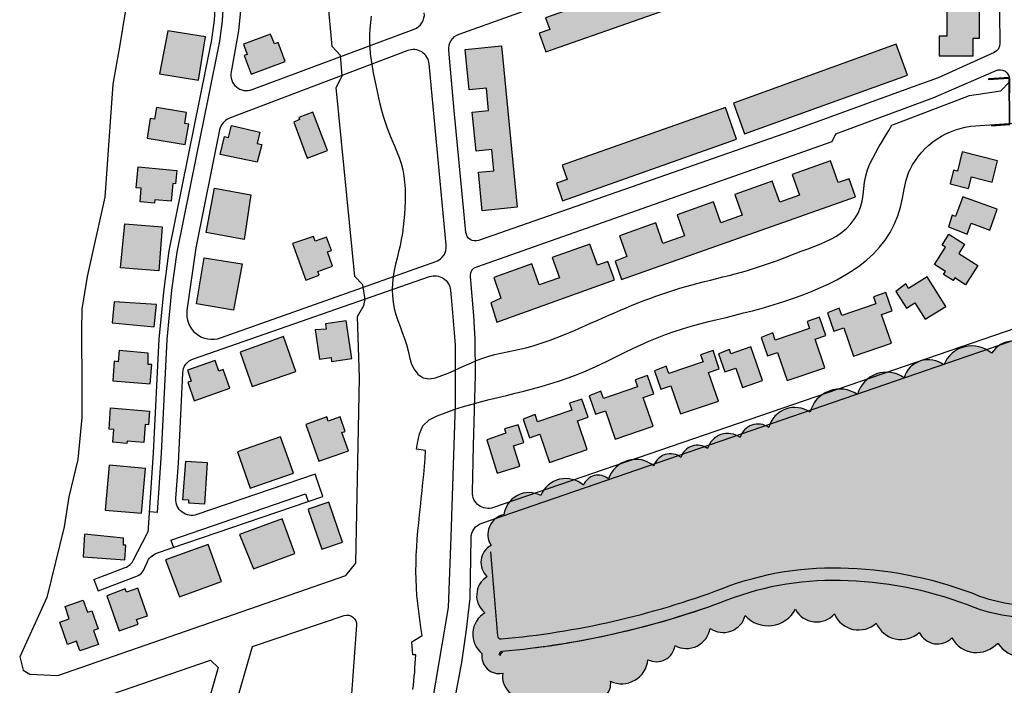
# Model space of a CAD drawing. Header units: metres. Extents: x 89795 to 94000, y 463250 to 466585.
# Tile 146 of 185: x 90803 to 91113, y 465399 to 465609. Entities that reach past the tile are written whole.
import ezdxf

# ---------------------------------------------------------------- set-up
doc = ezdxf.new("R2010")
doc.units = ezdxf.units.M
doc.layers.add('92.1_Bestaande bebouwing - Existing building H', color=7, linetype='Continuous', true_color=0xb5b6af)
doc.layers.add('96.0_forest', color=71, linetype='Continuous')
doc.layers.add('XXX_Background', color=3, linetype='Continuous')
doc.layers.add('96.0_forest H', color=71, linetype='Continuous', transparency=0.5)

msp = doc.modelspace()

# ---------------------------------------------------------------- hatches: boundary and pattern name
at = {"layer": '92.1_Bestaande bebouwing - Existing building H'}
for points in [[(91092.29, 465645.84), (91092.54, 465639.58), (91094.63, 465639.58), (91094.63, 465603.85), (91092.17, 465603.85), (91092.17, 465597.71), (91102.98, 465597.71), (91102.98, 465603.24), (91104.94, 465603.24), (91104.94, 465639.95), (91102, 465639.95), (91102, 465646.33)], [(90968.35, 465598.94), (91023.5, 465618.34), (91020.15, 465627.87), (90968.23, 465609.61), (90969.52, 465605.96), (90966.23, 465604.8)], [(90846.61, 465591.98), (90858.87, 465590), (90861.08, 465603.67), (90849.23, 465605.59)], [(90873.28, 465597.76), (90875.48, 465591.89), (90886.22, 465595.92), (90883.98, 465601.89), (90882.77, 465601.43), (90881.6, 465604.53), (90873.05, 465601.32), (90874.25, 465598.12)], [(90959.23, 465549.92), (90948.29, 465548.82), (90947.06, 465560.98), (90951.92, 465561.47), (90951.24, 465568.14), (90946.34, 465567.65), (90945.1, 465579.87), (90950.28, 465580.39), (90949.56, 465587.52), (90944.13, 465586.97), (90942.85, 465599.63), (90954.31, 465600.79)], [(91027.4, 465582.7), (91030.84, 465573.13), (91082.2, 465591.57), (91078.7, 465601.33)], [(90842.68, 465571.71), (90854.71, 465569.68), (90855.8, 465576.1), (90854.53, 465576.32), (90855.12, 465579.8), (90845.65, 465581.4), (90845.02, 465577.7), (90843.61, 465577.94)], [(90973.6, 465552.01), (91028.39, 465571.41), (91024.86, 465581.36), (90973.44, 465563.16), (90975.01, 465558.71), (90971.63, 465557.52)], [(90888.9, 465576.77), (90893.15, 465565.43), (90899.5, 465567.81), (90894.95, 465579.96), (90890.47, 465578.28), (90890.72, 465577.61)], [(90877.38, 465564.1), (90865.72, 465566.52), (90867.06, 465572.25), (90868.37, 465571.95), (90869.24, 465575.67), (90878.21, 465573.57), (90877.38, 465570), (90878.8, 465569.67)], [(91095.67, 465557.34), (91101.44, 465555.89), (91102.36, 465559.54), (91108.92, 465557.89), (91110.61, 465564.59), (91099.51, 465567.39), (91097.97, 465561.3), (91096.74, 465561.61)], [(90839.92, 465562.69), (90852.04, 465561.56), (90851.64, 465557.31), (90850.8, 465557.39), (90850.28, 465551.85), (90845.12, 465552.33), (90845.01, 465551.24), (90840.46, 465551.67), (90840.86, 465555.95), (90839.29, 465556.09)], [(90990.16, 465532.97), (90992.13, 465527.21), (91065.89, 465553.22), (91063.87, 465558.94), (91060.4, 465557.72), (91057.99, 465564.55), (91045.86, 465560.27), (91048.18, 465553.7), (91041.99, 465551.51), (91039.65, 465558.15), (91027.83, 465553.98), (91030.14, 465547.44), (91023.4, 465545.06), (91021.09, 465551.61), (91009.65, 465547.58), (91011.98, 465540.97), (91005.19, 465538.57), (91002.93, 465545), (90991.48, 465540.96), (90993.78, 465534.41)], [(90873.22, 465539.8), (90861.33, 465541.99), (90863.9, 465555.94), (90875.36, 465553.82)], [(91095.11, 465543.74), (91101.01, 465541.48), (91102.32, 465544.92), (91108.13, 465542.69), (91110.54, 465549.31), (91099.72, 465553.23), (91097.37, 465547.04), (91096.28, 465547.46)], [(90835.71, 465544.69), (90847.46, 465543.74), (90846.35, 465529.89), (90834.32, 465530.86)], [(90888.48, 465538.56), (90892.7, 465526.98), (90896.87, 465528.5), (90896.44, 465529.69), (90901.14, 465531.4), (90899.5, 465535.89), (90900.73, 465536.34), (90899.21, 465540.52), (90895.68, 465539.23), (90895.14, 465540.69)], [(91095.25, 465541.43), (91100.2, 465538.32), (91098.37, 465535.41), (91104.39, 465531.63), (91100.56, 465525.54), (91097.15, 465527.68), (91096.62, 465526.84), (91093.59, 465528.74), (91094.18, 465529.68), (91090.7, 465531.87), (91094.18, 465537.41), (91093.18, 465538.04)], [(90950.94, 465519.86), (90952.85, 465513.76), (90989.92, 465527.06), (90987.83, 465532.86), (90984.53, 465531.68), (90982.14, 465538.34), (90970.28, 465534.08), (90972.56, 465527.74), (90966.23, 465525.47), (90963.86, 465532.07), (90951.87, 465527.77), (90954.17, 465521.34)], [(90869.87, 465517.52), (90858.21, 465519.48), (90860.64, 465533.97), (90872.65, 465532.07)], [(91078.57, 465523.43), (91081.89, 465518.14), (91084.55, 465519.81), (91087.8, 465514.64), (91094.27, 465518.71), (91088.41, 465528.03), (91082.6, 465524.38), (91081.67, 465525.86)], [(91057, 465516.71), (91058.99, 465510.87), (91062.2, 465511.97), (91065.25, 465503.06), (91077.16, 465507.13), (91074.07, 465516.17), (91077.41, 465517.31), (91075.45, 465523.05), (91071.56, 465521.71), (91072.31, 465519.52), (91061.51, 465515.82), (91060.72, 465518.12)], [(90832.31, 465520.16), (90831.68, 465513.47), (90844.94, 465512.22), (90845.6, 465519.26)], [(90895.61, 465511.32), (90896.95, 465502.06), (90900.63, 465502.59), (90900.8, 465501.38), (90907.16, 465502.31), (90905.44, 465514.15), (90898.84, 465513.19), (90899.08, 465511.49)], [(91036.09, 465508.95), (91038.09, 465503.12), (91041.29, 465504.22), (91044.34, 465495.31), (91056.25, 465499.38), (91053.16, 465508.41), (91056.5, 465509.56), (91054.54, 465515.29), (91050.65, 465513.96), (91051.4, 465511.77), (91040.6, 465508.07), (91039.81, 465510.37)], [(90872.04, 465504.25), (90875.79, 465493.43), (90889.5, 465498.18), (90885.65, 465509.26)], [(90832.31, 465501.39), (90831.86, 465495.2), (90843.69, 465494.34), (90844.13, 465500.34), (90843.03, 465500.34), (90843.03, 465504.01), (90833.89, 465504.83), (90833.57, 465501.2)], [(91002.52, 465498.44), (91004.52, 465492.6), (91007.72, 465493.7), (91010.77, 465484.79), (91022.68, 465488.86), (91019.59, 465497.9), (91022.93, 465499.04), (91020.97, 465504.78), (91017.08, 465503.45), (91017.83, 465501.25), (91007.03, 465497.55), (91006.24, 465499.85)], [(91022.69, 465503.8), (91024.69, 465498.04), (91028.13, 465499.24), (91030.23, 465493.17), (91036.52, 465495.35), (91032.86, 465505.93), (91026.6, 465503.76), (91026.12, 465505.16)], [(90855.48, 465494.77), (90857.54, 465488.97), (90868.73, 465492.94), (90866.66, 465498.78), (90865.32, 465498.31), (90864.13, 465501.68), (90855.37, 465498.58), (90856.58, 465495.16)], [(90981.91, 465490.54), (90983.91, 465484.7), (90987.11, 465485.8), (90990.16, 465476.89), (91002.07, 465480.96), (90998.98, 465490), (91002.32, 465491.14), (91000.36, 465496.88), (90996.47, 465495.54), (90997.22, 465493.35), (90986.42, 465489.65), (90985.63, 465491.95)], [(90961.2, 465483.17), (90963.19, 465477.33), (90966.4, 465478.43), (90969.44, 465469.52), (90981.36, 465473.59), (90978.27, 465482.63), (90981.61, 465483.77), (90979.65, 465489.51), (90975.75, 465488.18), (90976.5, 465485.98), (90965.7, 465482.28), (90964.92, 465484.58)], [(90831.18, 465486.75), (90843.48, 465485.73), (90843.12, 465481.34), (90842.07, 465481.43), (90841.61, 465475.83), (90836.36, 465476.27), (90836.3, 465475.5), (90831.89, 465475.87), (90832.22, 465479.86), (90830.71, 465479.99)], [(90892.74, 465481.53), (90896.84, 465469.94), (90906.09, 465473.22), (90904.07, 465478.94), (90905.12, 465479.31), (90903.5, 465483.9), (90899.77, 465482.57), (90899.31, 465483.86)], [(90949.75, 465476.67), (90953, 465466.11), (90960.12, 465468.3), (90958.13, 465474.78), (90961.35, 465475.77), (90959.61, 465481.42), (90955.33, 465480.1), (90955.73, 465478.79)], [(90871.17, 465472.84), (90875.2, 465461.39), (90888.77, 465466.17), (90884.74, 465477.61)], [(90854.84, 465469.94), (90861.63, 465469.52), (90860.81, 465456.37), (90855.81, 465456.68), (90855.87, 465457.65), (90853.92, 465457.77)], [(90829.5, 465454.46), (90840.95, 465453.5), (90842.23, 465467.61), (90830.77, 465468.65)], [(90893.55, 465454.27), (90897.7, 465442.17), (90904.27, 465444.42), (90899.95, 465457.01), (90893.38, 465454.76)], [(90876.16, 465435.97), (90889.25, 465440.83), (90885.19, 465451.78), (90871.82, 465446.82)], [(90822.94, 465446.95), (90822.5, 465439.77), (90835.7, 465438.81), (90836.03, 465443.43), (90835.27, 465443.43), (90835.27, 465445.63)], [(90852.85, 465427.18), (90866.09, 465431.96), (90861.88, 465443.62), (90848.49, 465438.78)], [(90829.97, 465427.53), (90833.84, 465416.48), (90839.83, 465418.58), (90839.32, 465420.02), (90842.79, 465421.23), (90839.77, 465429.86), (90836.18, 465428.6), (90835.8, 465429.69)], [(90816.84, 465424.17), (90822.58, 465426.12), (90823.87, 465422.33), (90825.26, 465422.8), (90827.22, 465417.04), (90825.85, 465416.58), (90827.36, 465412.17), (90821.47, 465410.16), (90820.45, 465413.15), (90817.56, 465412.16), (90815.16, 465419.22), (90818.17, 465420.25)]]:
    msp.add_hatch(color=256, dxfattribs=at).paths.add_polyline_path(points)
at = {"layer": '96.0_forest H'}
h = msp.add_hatch(color=256, dxfattribs=at)
edge = h.paths.add_edge_path()
edge.add_arc((91115.74, 465499.55), 8.24, 38.1101, 148.1101)
edge.add_arc((91102.5, 465496.82), 9.45, 48.6265, 158.6265)
edge.add_arc((91088.84, 465493.85), 8.05, 52.8447, 162.8447)
edge.add_arc((91075.66, 465488.45), 9.51, 54.8012, 164.8012)
edge.add_arc((91060.97, 465482.9), 9.75, 55.5644, 165.5644)
edge.add_arc((91046.7, 465478.38), 8.47, 55.196, 165.196)
edge.add_arc((91035.13, 465475.8), 5.82, 54.4965, 164.4965)
edge.add_arc((91025.62, 465472.03), 6.61, 53.8194, 163.8194)
edge.add_arc((91016.03, 465469.55), 5.4, 53.0904, 163.0904)
edge.add_arc((91007.53, 465466.8), 5.46, 52.3328, 162.3328)
edge.add_arc((90996.61, 465461.39), 9.09, 51.0586, 161.0586)
edge.add_arc((90984.8, 465460.59), 4.93, 49.3762, 159.3762)
edge.add_arc((90974.58, 465456), 8.45, 48.4944, 158.4944)
edge.add_arc((90963.01, 465452.02), 7.99, 62.3698, 172.3698)
edge.add_arc((90956.46, 465446.81), 6.42, 102.3171, 212.3171)
edge.add_arc((90953.88, 465438.06), 6.03, 118.1056, 228.1056)
edge.add_arc((90953.47, 465427.61), 6.98, 121.2732, 231.2732)
edge.add_arc((90953.15, 465415.39), 7.89, 120.8479, 230.8479)
edge.add_arc((90953.61, 465408.46), 5.5, 171.5216, 281.5216)
edge.add_arc((90961.29, 465402.06), 6.66, 171.2658, 281.2658)
edge.add_arc((90970.98, 465391.98), 9.11, 157.0457, 267.0457)
edge.add_arc((90968.83, 465376.45), 6.64, 75.3369, 185.3369)
edge.add_arc((90956.61, 465370.78), 7.54, 42.0702, 152.0702)
edge.add_arc((90946.52, 465369.74), 5.71, 53.1973, 163.1973)
edge.add_arc((90944.74, 465367.19), 5.59, 131.1814, 241.1814)
edge.add_arc((90949.54, 465364.59), 7.84, 197.0249, 307.0249)
edge.add_arc((90958.12, 465365.96), 8.55, 243.1863, 353.1863)
edge.add_arc((90972.98, 465362.46), 6.83, 158.7088, 268.7088)
edge.add_arc((90979.69, 465352.74), 7.44, 157.144, 267.144)
edge.add_arc((90988.31, 465345.11), 9, 178.7708, 288.7708)
edge.add_arc((90998.24, 465337.47), 7.09, 187.1049, 297.1049)
edge.add_arc((91007.73, 465332.31), 6.36, 190.432, 300.432)
edge.add_arc((91018.05, 465328.38), 7.27, 192.3596, 302.3596)
edge.add_arc((91026.78, 465323.39), 4.97, 193.4031, 303.4031)
edge.add_arc((91037.89, 465321.33), 8.62, 193.9741, 303.9741)
edge.add_arc((91048.42, 465315.61), 5.89, 194.0811, 304.0811)
edge.add_arc((91057.78, 465312.21), 6.25, 193.743, 303.743)
edge.add_arc((91066.24, 465308.18), 5.12, 193.0798, 303.0798)
edge.add_arc((91077.51, 465305.67), 8.66, 191.8638, 301.8638)
edge.add_arc((91091.64, 465300.12), 9.73, 190.6816, 300.6816)
edge.add_arc((91102.29, 465292.8), 5.78, 190.4803, 300.4803)
edge.add_arc((91112.24, 465289.21), 7.15, 191.2227, 301.2227)
edge.add_arc((91122.32, 465284.58), 6.55, 193.1353, 303.1353)
edge.add_arc((91131.76, 465280.36), 5.99, 192.0756, 302.0756)
edge.add_arc((91142.26, 465275.15), 7.31, 179.015, 289.015)
edge.add_arc((91152.27, 465263.46), 9.01, 147.9479, 257.9479)
edge.add_arc((91155.58, 465248.7), 7.9, 131.1129, 241.1129)
edge.add_arc((91154.99, 465237.42), 5.42, 126.4106, 236.4106)
edge.add_arc((91155.4, 465228.05), 5.94, 125.1125, 235.1125)
edge.add_arc((91155.39, 465218.55), 5.73, 126.1556, 236.1556)
edge.add_arc((91158.36, 465206.64), 9.44, 130.7326, 240.7326)
edge.add_arc((91159.86, 465197.55), 6.18, 172.0758, 282.0758)
edge.add_arc((91159.8, 465197.68), 6.32, 282.3176, 392.3176)
edge.add_arc((91162.06, 465208.37), 7.94, 292.8665, 402.8665)
edge.add_arc((91164.36, 465219.65), 6.85, 300.863, 410.863)
edge.add_arc((91165.02, 465229.7), 5.99, 307.7599, 417.7599)
edge.add_arc((91163.41, 465239.77), 6.94, 313.7715, 423.7715)
edge.add_arc((91159.11, 465252.25), 9.66, 319.6482, 429.6482)
edge.add_arc((91154.38, 465266.73), 9.74, 326.1988, 436.1988)
edge.add_arc((91152.3, 465278.35), 4.9, 333.934, 443.934)
edge.add_arc((91143.76, 465283.92), 9.08, 355.6439, 465.6439)
edge.add_arc((91132.94, 465290.87), 8.56, 12.0599, 122.0599)
edge.add_arc((91121.78, 465296.79), 6.75, 11.3985, 121.3985)
edge.add_arc((91113.35, 465301.6), 5, 11.0151, 121.0151)
edge.add_arc((91103.94, 465304.59), 6.96, 10.7586, 120.7586)
edge.add_arc((91090.86, 465308.76), 9.69, 10.7629, 120.7629)
edge.add_arc((91079.67, 465315.65), 6.4, 12.9759, 122.9759)
edge.add_arc((91067.22, 465317.9), 9.49, 19.1585, 129.1585)
edge.add_arc((91052.98, 465321.74), 8.97, 23.0624, 133.0624)
edge.add_arc((91040.41, 465326.45), 6.7, 16.0566, 126.0566)
edge.add_arc((91027.7, 465332.16), 8.77, 358.0398, 468.0398)
edge.add_arc((91016.21, 465340.85), 8.78, 357.7713, 467.7713)
edge.add_arc((91008.79, 465346.89), 5.28, 26.1257, 136.1257)
edge.add_arc((90999.16, 465349.79), 5.87, 7.4177, 117.4177)
edge.add_arc((90987.42, 465358.24), 9.61, 340.2552, 450.2552)
edge.add_arc((90979.9, 465372.47), 8.78, 328.275, 438.275)
edge.add_arc((90977.38, 465388.15), 8.3, 301.322, 411.322)
edge.add_arc((90983.54, 465399.74), 5.2, 259.1132, 369.1132)
edge.add_arc((90992.2, 465408.09), 8.31, 244.9643, 354.9643)
edge.add_arc((91003.17, 465412.58), 5.88, 242.6845, 352.6845)
edge.add_arc((91012.64, 465418.41), 7.52, 241.0154, 351.0154)
edge.add_arc((91024.19, 465423.11), 7.17, 234.9603, 344.9603)
edge.add_arc((91038.31, 465427.77), 9.72, 222.1879, 332.1879)
edge.add_arc((91053.59, 465426.83), 7.58, 208.2415, 318.2415)
edge.add_arc((91066.82, 465424.95), 8.21, 202.7564, 312.7564)
edge.add_arc((91080.21, 465422.18), 8.47, 202.6263, 312.6263)
edge.add_arc((91091.69, 465418.68), 6.36, 205.4377, 315.4377)
edge.add_arc((91104, 465418.47), 8.86, 208.6897, 318.6897)
edge.add_arc((91118.65, 465417.67), 9.46, 212.3023, 322.3023)
edge.add_arc((91130.73, 465415.23), 5.68, 215.9445, 325.9445)
edge.add_arc((91140.94, 465417.02), 7.42, 222.1172, 332.1172)
edge.add_arc((91150.02, 465419.74), 6.68, 247.828, 357.828)
edge.add_arc((91154.13, 465424.21), 5.38, 298.4693, 408.4693)
edge.add_arc((91152.05, 465433.27), 7.56, 318.3007, 428.3007)
edge.add_arc((91150.6, 465443.26), 5.18, 325.0128, 435.0128)
edge.add_arc((91146.83, 465451.45), 6.03, 328.0123, 438.0123)
edge.add_arc((91141.34, 465462.26), 8.34, 323.902, 433.902)
edge.add_arc((91138.48, 465475.17), 7.12, 316.5907, 426.5907)
edge.add_arc((91134.82, 465486.54), 8.1, 323.2411, 433.2411)
edge.add_arc((91131.21, 465495.71), 6.11, 346.6807, 456.6807)
edge.add_arc((91125.36, 465500.32), 5.34, 15.8971, 125.8971)

# ---------------------------------------------------------------- linework, layer by layer
at = {"layer": '96.0_forest'}
for points in [[(91122.23, 465504.64, 0.520567), (91108.74, 465503.91, 0.520567), (91093.7, 465500.26, 0.520567), (91081.15, 465496.22, 0.520567), (91066.48, 465490.94, 0.520567), (91051.53, 465485.33, 0.520567), (91038.51, 465480.54, 0.520567), (91029.52, 465477.36, 0.520567), (91019.27, 465473.87, 0.520567), (91010.87, 465471.12, 0.520567), (91002.33, 465468.46, 0.520567), (90988.01, 465464.34, 0.520567), (90980.18, 465462.33, 0.520567), (90966.72, 465459.1, 0.520567), (90955.09, 465453.08, 0.520567), (90951.04, 465443.38, 0.520567), (90949.85, 465433.57, 0.520567), (90949.11, 465422.17, 0.520567), (90948.17, 465409.27, 0.520567), (90954.71, 465403.07, 0.520567), (90962.59, 465395.54, 0.520567)], [(90982.56, 465394.63, 0.520567), (90988.68, 465400.56, 0.520567), (91000.47, 465407.36, 0.520567), (91009, 465411.83, 0.520567), (91020.07, 465417.24, 0.520567), (91031.11, 465421.25, 0.520567), (91046.91, 465423.24, 0.520567), (91059.24, 465421.78, 0.520567), (91072.39, 465418.92, 0.520567), (91085.95, 465415.95, 0.520567), (91096.23, 465414.22, 0.520567), (91110.66, 465412.62, 0.520567), (91126.14, 465411.89, 0.520567)]]:
    msp.add_lwpolyline(points, format="xyb", dxfattribs=at)
at = {"layer": 'XXX_Background'}
msp.add_line((90950.89, 465441.36), (90953.12, 465414.83), dxfattribs=at)
for points in [[(90835.91, 465612.04), (90834.05, 465601.17), (90831.93, 465588.77), (90829.38, 465553.13), (90823.76, 465528.12), (90822.09, 465517.83), (90822.01, 465511.24), (90822.15, 465493.01), (90822.15, 465483.68), (90820.88, 465470.48), (90818.05, 465458.66), (90816.61, 465449.19), (90811.06, 465427), (90802.55, 465408.3), (90803.66, 465404.05), (90805.76, 465402.79), (90814.56, 465402.41), (90905.25, 465433.91), (90908.46, 465437.78), (90909.59, 465496.16), (90908.97, 465515.52), (90911.01, 465518.99), (90911.35, 465520.85), (90910.7, 465525.49), (90908.1, 465528.09), (90902.21, 465587.66), (90903.73, 465590.49), (90904.18, 465591.34), (90903.6, 465597.79), (90900.94, 465600.56), (90894.68, 465669.5)], [(90845.97, 465453.79), (90847.17, 465472.42), (90848.97, 465508.31), (90850.49, 465523.84), (90852.14, 465535.83), (90858.23, 465565.91), (90861.9, 465584.03), (90865.59, 465602.26), (90866.43, 465608.7), (90866.87, 465615.68), (90866.87, 465622.29), (90866.48, 465630.13), (90864.48, 465648.91)], [(90913.23, 465610.19), (90913.02, 465608.2), (90912.86, 465606.22), (90912.76, 465604.24), (90912.75, 465602.26), (90912.83, 465600.27), (90913, 465598.29), (90913.25, 465596.3), (90913.55, 465594.32), (90913.9, 465592.34), (90914.29, 465590.36), (90914.7, 465588.39), (90915.13, 465586.42), (90915.57, 465584.46), (90916.04, 465582.51), (90916.54, 465580.57), (90917.08, 465578.65), (90917.67, 465576.74), (90918.32, 465574.85), (90919.04, 465572.99), (90919.81, 465571.14), (90920.61, 465569.3), (90921.4, 465567.45), (90922.12, 465565.59), (90922.73, 465563.7), (90923.21, 465561.76), (90923.56, 465559.8), (90923.8, 465557.81), (90923.94, 465555.8), (90923.99, 465553.78), (90923.97, 465551.76), (90923.9, 465549.74), (90923.78, 465547.73), (90923.61, 465545.73), (90923.39, 465543.73), (90923.11, 465541.75), (90922.77, 465539.79), (90922.38, 465537.83), (90921.92, 465535.89), (90921.42, 465533.95), (90920.93, 465532.01), (90920.51, 465530.05), (90920.19, 465528.06), (90919.99, 465526.05), (90919.91, 465524.03), (90919.98, 465522.01), (90920.18, 465520.01), (90920.53, 465518.03), (90921.04, 465516.1), (90921.67, 465514.21), (90922.37, 465512.34), (90923.09, 465510.47), (90923.78, 465508.59), (90924.39, 465506.68), (90924.88, 465504.72), (90925.33, 465502.75), (90925.9, 465500.84), (90926.75, 465499.02), (90928.01, 465497.39), (90929.65, 465496.23), (90931.53, 465495.88), (90933.54, 465496.2), (90935.57, 465496.88), (90937.53, 465497.66), (90939.41, 465498.48), (90941.25, 465499.32), (90943.05, 465500.15), (90944.84, 465500.96), (90946.63, 465501.73), (90948.45, 465502.42), (90950.31, 465503.03), (90952.21, 465503.55), (90954.15, 465504), (90956.12, 465504.41), (90958.1, 465504.81), (90960.07, 465505.23), (90962.03, 465505.68), (90963.97, 465506.2), (90965.89, 465506.77), (90967.8, 465507.39), (90969.68, 465508.06), (90971.55, 465508.76), (90973.41, 465509.5), (90975.26, 465510.26), (90977.11, 465511.05), (90978.94, 465511.85), (90980.78, 465512.66), (90982.61, 465513.47), (90984.44, 465514.29), (90986.28, 465515.1), (90988.11, 465515.9), (90989.95, 465516.7), (90991.79, 465517.49), (90993.64, 465518.27), (90995.49, 465519.04), (90997.34, 465519.78), (90999.2, 465520.52), (91001.07, 465521.23), (91002.95, 465521.92), (91004.83, 465522.58), (91006.72, 465523.22), (91008.63, 465523.83), (91010.54, 465524.41), (91012.46, 465524.96), (91014.39, 465525.49), (91016.33, 465526.01), (91018.27, 465526.51), (91020.21, 465527), (91022.16, 465527.49), (91024.1, 465527.98), (91026.04, 465528.48), (91027.97, 465528.99), (91029.9, 465529.51), (91031.82, 465530.06), (91033.73, 465530.63), (91035.63, 465531.23), (91037.52, 465531.86), (91039.4, 465532.52), (91041.27, 465533.2), (91043.14, 465533.9), (91045.01, 465534.61), (91046.88, 465535.33), (91048.75, 465536.06), (91050.63, 465536.78), (91052.52, 465537.51), (91054.4, 465538.24), (91056.27, 465539.02), (91058.09, 465539.87), (91059.84, 465540.84), (91061.49, 465541.95), (91063.03, 465543.24), (91064.43, 465544.72), (91065.65, 465546.35), (91066.67, 465548.11), (91067.45, 465549.97), (91067.96, 465551.9), (91068.28, 465553.88), (91068.5, 465555.88), (91068.74, 465557.87), (91069.11, 465559.82), (91069.67, 465561.73), (91070.41, 465563.58), (91071.28, 465565.4), (91072.24, 465567.18), (91073.25, 465568.94), (91074.27, 465570.67), (91075.29, 465572.4), (91076.31, 465574.11), (91077.33, 465575.83), (91101.8, 465585.12), (91111.67, 465586.65), (91114.28, 465589.33)], [(90850.14, 465445.07), (90892.57, 465459.59)], [(90892.57, 465459.59), (90893.38, 465457.22)], [(90845.97, 465453.79), (90843.48, 465453.95)], [(90850.14, 465445.07), (90850.95, 465442.71)], [(90819.35, 465392.34), (90862.61, 465407.24), (90865.06, 465404.86), (90859.86, 465386.52)]]:
    msp.add_lwpolyline(points, dxfattribs=at)
for points in [[(91092.29, 465645.84), (91092.54, 465639.58), (91094.63, 465639.58), (91094.63, 465603.85), (91092.17, 465603.85), (91092.17, 465597.71), (91102.98, 465597.71), (91102.98, 465603.24), (91104.94, 465603.24), (91104.94, 465639.95), (91102, 465639.95), (91102, 465646.33)], [(90968.35, 465598.94), (91023.5, 465618.34), (91020.15, 465627.87), (90968.23, 465609.61), (90969.52, 465605.96), (90966.23, 465604.8)], [(90846.61, 465591.98), (90858.87, 465590), (90861.08, 465603.67), (90849.23, 465605.59)], [(90873.28, 465597.76), (90875.48, 465591.89), (90886.22, 465595.92), (90883.98, 465601.89), (90882.77, 465601.43), (90881.6, 465604.53), (90873.05, 465601.32), (90874.25, 465598.12)], [(90959.23, 465549.92), (90948.29, 465548.82), (90947.06, 465560.98), (90951.92, 465561.47), (90951.24, 465568.14), (90946.34, 465567.65), (90945.1, 465579.87), (90950.28, 465580.39), (90949.56, 465587.52), (90944.13, 465586.97), (90942.85, 465599.63), (90954.31, 465600.79)], [(91027.4, 465582.7), (91030.84, 465573.13), (91082.2, 465591.57), (91078.7, 465601.33)], [(91108.75, 465575.55), (91114.44, 465575.99), (91114.33, 465590.87), (91107.74, 465590.37), (91107.74, 465590.17), (91114.14, 465590.66), (91114.24, 465576.17), (91108.75, 465575.75)], [(90842.68, 465571.71), (90854.71, 465569.68), (90855.8, 465576.1), (90854.53, 465576.32), (90855.12, 465579.8), (90845.65, 465581.4), (90845.02, 465577.7), (90843.61, 465577.94)], [(90973.6, 465552.01), (91028.39, 465571.41), (91024.86, 465581.36), (90973.44, 465563.16), (90975.01, 465558.71), (90971.63, 465557.52)], [(90888.9, 465576.77), (90893.15, 465565.43), (90899.5, 465567.81), (90894.95, 465579.96), (90890.47, 465578.28), (90890.72, 465577.61)], [(90877.38, 465564.1), (90865.72, 465566.52), (90867.06, 465572.25), (90868.37, 465571.95), (90869.24, 465575.67), (90878.21, 465573.57), (90877.38, 465570), (90878.8, 465569.67)], [(91095.67, 465557.34), (91101.44, 465555.89), (91102.36, 465559.54), (91108.92, 465557.89), (91110.61, 465564.59), (91099.51, 465567.39), (91097.97, 465561.3), (91096.74, 465561.61)], [(90839.92, 465562.69), (90852.04, 465561.56), (90851.64, 465557.31), (90850.8, 465557.39), (90850.28, 465551.85), (90845.12, 465552.33), (90845.01, 465551.24), (90840.46, 465551.67), (90840.86, 465555.95), (90839.29, 465556.09)], [(90990.16, 465532.97), (90992.13, 465527.21), (91065.89, 465553.22), (91063.87, 465558.94), (91060.4, 465557.72), (91057.99, 465564.55), (91045.86, 465560.27), (91048.18, 465553.7), (91041.99, 465551.51), (91039.65, 465558.15), (91027.83, 465553.98), (91030.14, 465547.44), (91023.4, 465545.06), (91021.09, 465551.61), (91009.65, 465547.58), (91011.98, 465540.97), (91005.19, 465538.57), (91002.93, 465545), (90991.48, 465540.96), (90993.78, 465534.41)], [(90873.22, 465539.8), (90861.33, 465541.99), (90863.9, 465555.94), (90875.36, 465553.82)], [(91095.11, 465543.74), (91101.01, 465541.48), (91102.32, 465544.92), (91108.13, 465542.69), (91110.54, 465549.31), (91099.72, 465553.23), (91097.37, 465547.04), (91096.28, 465547.46)], [(90835.71, 465544.69), (90847.46, 465543.74), (90846.35, 465529.89), (90834.32, 465530.86)], [(90888.48, 465538.56), (90892.7, 465526.98), (90896.87, 465528.5), (90896.44, 465529.69), (90901.14, 465531.4), (90899.5, 465535.89), (90900.73, 465536.34), (90899.21, 465540.52), (90895.68, 465539.23), (90895.14, 465540.69)], [(91095.25, 465541.43), (91100.2, 465538.32), (91098.37, 465535.41), (91104.39, 465531.63), (91100.56, 465525.54), (91097.15, 465527.68), (91096.62, 465526.84), (91093.59, 465528.74), (91094.18, 465529.68), (91090.7, 465531.87), (91094.18, 465537.41), (91093.18, 465538.04)], [(90950.94, 465519.86), (90952.85, 465513.76), (90989.92, 465527.06), (90987.83, 465532.86), (90984.53, 465531.68), (90982.14, 465538.34), (90970.28, 465534.08), (90972.56, 465527.74), (90966.23, 465525.47), (90963.86, 465532.07), (90951.87, 465527.77), (90954.17, 465521.34)], [(90869.87, 465517.52), (90858.21, 465519.48), (90860.64, 465533.97), (90872.65, 465532.07)], [(91078.57, 465523.43), (91081.89, 465518.14), (91084.55, 465519.81), (91087.8, 465514.64), (91094.27, 465518.71), (91088.41, 465528.03), (91082.6, 465524.38), (91081.67, 465525.86)], [(91057, 465516.71), (91058.99, 465510.87), (91062.2, 465511.97), (91065.25, 465503.06), (91077.16, 465507.13), (91074.07, 465516.17), (91077.41, 465517.31), (91075.45, 465523.05), (91071.56, 465521.71), (91072.31, 465519.52), (91061.51, 465515.82), (91060.72, 465518.12)], [(90832.31, 465520.16), (90831.68, 465513.47), (90844.94, 465512.22), (90845.6, 465519.26)], [(90895.61, 465511.32), (90896.95, 465502.06), (90900.63, 465502.59), (90900.8, 465501.38), (90907.16, 465502.31), (90905.44, 465514.15), (90898.84, 465513.19), (90899.08, 465511.49)], [(91036.09, 465508.95), (91038.09, 465503.12), (91041.29, 465504.22), (91044.34, 465495.31), (91056.25, 465499.38), (91053.16, 465508.41), (91056.5, 465509.56), (91054.54, 465515.29), (91050.65, 465513.96), (91051.4, 465511.77), (91040.6, 465508.07), (91039.81, 465510.37)], [(90872.04, 465504.25), (90875.79, 465493.43), (90889.5, 465498.18), (90885.65, 465509.26)], [(90832.31, 465501.39), (90831.86, 465495.2), (90843.69, 465494.34), (90844.13, 465500.34), (90843.03, 465500.34), (90843.03, 465504.01), (90833.89, 465504.83), (90833.57, 465501.2)], [(91002.52, 465498.44), (91004.52, 465492.6), (91007.72, 465493.7), (91010.77, 465484.79), (91022.68, 465488.86), (91019.59, 465497.9), (91022.93, 465499.04), (91020.97, 465504.78), (91017.08, 465503.45), (91017.83, 465501.25), (91007.03, 465497.55), (91006.24, 465499.85)], [(91022.69, 465503.8), (91024.69, 465498.04), (91028.13, 465499.24), (91030.23, 465493.17), (91036.52, 465495.35), (91032.86, 465505.93), (91026.6, 465503.76), (91026.12, 465505.16)], [(90855.48, 465494.77), (90857.54, 465488.97), (90868.73, 465492.94), (90866.66, 465498.78), (90865.32, 465498.31), (90864.13, 465501.68), (90855.37, 465498.58), (90856.58, 465495.16)], [(90981.91, 465490.54), (90983.91, 465484.7), (90987.11, 465485.8), (90990.16, 465476.89), (91002.07, 465480.96), (90998.98, 465490), (91002.32, 465491.14), (91000.36, 465496.88), (90996.47, 465495.54), (90997.22, 465493.35), (90986.42, 465489.65), (90985.63, 465491.95)], [(90961.2, 465483.17), (90963.19, 465477.33), (90966.4, 465478.43), (90969.44, 465469.52), (90981.36, 465473.59), (90978.27, 465482.63), (90981.61, 465483.77), (90979.65, 465489.51), (90975.75, 465488.18), (90976.5, 465485.98), (90965.7, 465482.28), (90964.92, 465484.58)], [(90831.18, 465486.75), (90843.48, 465485.73), (90843.12, 465481.34), (90842.07, 465481.43), (90841.61, 465475.83), (90836.36, 465476.27), (90836.3, 465475.5), (90831.89, 465475.87), (90832.22, 465479.86), (90830.71, 465479.99)], [(90892.74, 465481.53), (90896.84, 465469.94), (90906.09, 465473.22), (90904.07, 465478.94), (90905.12, 465479.31), (90903.5, 465483.9), (90899.77, 465482.57), (90899.31, 465483.86)], [(90949.75, 465476.67), (90953, 465466.11), (90960.12, 465468.3), (90958.13, 465474.78), (90961.35, 465475.77), (90959.61, 465481.42), (90955.33, 465480.1), (90955.73, 465478.79)], [(90871.17, 465472.84), (90875.2, 465461.39), (90888.77, 465466.17), (90884.74, 465477.61)], [(90854.84, 465469.94), (90861.63, 465469.52), (90860.81, 465456.37), (90855.81, 465456.68), (90855.87, 465457.65), (90853.92, 465457.77)], [(90829.5, 465454.46), (90840.95, 465453.5), (90842.23, 465467.61), (90830.77, 465468.65)], [(90893.55, 465454.27), (90897.7, 465442.17), (90904.27, 465444.42), (90899.95, 465457.01), (90893.38, 465454.76)], [(90876.16, 465435.97), (90889.25, 465440.83), (90885.19, 465451.78), (90871.82, 465446.82)], [(90822.94, 465446.95), (90822.5, 465439.77), (90835.7, 465438.81), (90836.03, 465443.43), (90835.27, 465443.43), (90835.27, 465445.63)], [(90852.85, 465427.18), (90866.09, 465431.96), (90861.88, 465443.62), (90848.49, 465438.78)], [(90829.97, 465427.53), (90833.84, 465416.48), (90839.83, 465418.58), (90839.32, 465420.02), (90842.79, 465421.23), (90839.77, 465429.86), (90836.18, 465428.6), (90835.8, 465429.69)], [(90816.84, 465424.17), (90822.58, 465426.12), (90823.87, 465422.33), (90825.26, 465422.8), (90827.22, 465417.04), (90825.85, 465416.58), (90827.36, 465412.17), (90821.47, 465410.16), (90820.45, 465413.15), (90817.56, 465412.16), (90815.16, 465419.22), (90818.17, 465420.25), (90816.84, 465424.17)]]:
    msp.add_lwpolyline(points, close=True, dxfattribs=at)
for points in [[(91111.19, 465612), (91111.24, 465608.18), (91111.3, 465604.36), (91111.35, 465601.53, -0.299478), (91109.59, 465598.74), (91091.88, 465590.74), (91081.44, 465586.95), (91045.35, 465573.86), (90947.11, 465539.49, -0.48496), (90943.14, 465542.01), (90942.45, 465548.75), (90939.56, 465579.29), (90937.72, 465599.37, -0.341989), (90941.01, 465604.54), (91022.02, 465633.59)], [(90825.94, 465432.66), (90835.77, 465436.38, 0.18606), (90838.45, 465438.78), (90842.61, 465446.92, 0.102515), (90843.15, 465448.87), (90844.68, 465472.57), (90846.48, 465508.5), (90848.01, 465524.13), (90849.67, 465536.25), (90855.78, 465566.41), (90859.45, 465584.53), (90863.12, 465602.68), (90863.94, 465608.94), (90864.37, 465615.76)], [(90872.19, 465613.04), (90871.51, 465605.54), (90869.12, 465592.61, 0.583038), (90875.78, 465587.02), (90926.79, 465606.07, 0.339018), (90930.02, 465611.23)], [(91123.41, 465514.24), (90951.77, 465455.3, -0.523642), (90945.15, 465460.16), (90945.56, 465474.9), (90946.18, 465497.08), (90946.02, 465508.41), (90945.62, 465515.73), (90944.55, 465528.12, -0.342056), (90946.54, 465531.21), (91058.48, 465570.62), (91059.63, 465573.1), (91090.56, 465584.56), (91110.14, 465593.05, -0.537433), (91114.34, 465590.32), (91114.37, 465586.01)], [(90926.39, 465397.98), (90926.58, 465399.33), (90926.74, 465400.69), (90926.87, 465402.05), (90926.98, 465403.41), (90927.08, 465404.78), (90927.16, 465406.15), (90927.23, 465407.53), (90927.3, 465408.9), (90926.36, 465408.9), (90926.1, 465413), (90929.33, 465414.99), (90928.95, 465417.52), (90928.58, 465420.05), (90928.24, 465422.57), (90927.94, 465425.1), (90927.69, 465427.63), (90927.51, 465430.16), (90927.4, 465432.69), (90927.37, 465435.23), (90927.4, 465437.76), (90927.49, 465440.3), (90927.62, 465442.84), (90927.81, 465445.38), (90928.02, 465447.92), (90928.26, 465450.47), (90928.52, 465453.01), (90928.79, 465455.55), (90929.07, 465458.09), (90929.34, 465460.63), (90929.59, 465463.17), (90929.83, 465465.71), (90930.04, 465468.25), (90930.24, 465470.78), (90930.44, 465473.32), (90927.53, 465473.75), (90927.86, 465475.58), (90928.47, 465478.49), (90929.56, 465481.04), (90931.52, 465482.91), (90934.12, 465484.24), (90936.88, 465485.31), (90939.62, 465486.27), (90942.34, 465487.13), (90945.05, 465487.92), (90947.75, 465488.64), (90950.46, 465489.32), (90953.16, 465489.99), (90955.89, 465490.64), (90958.62, 465491.31), (90961.36, 465492), (90964.1, 465492.72), (90966.84, 465493.47), (90969.57, 465494.27), (90972.29, 465495.13), (90974.98, 465496.05), (90977.64, 465497.03), (90980.27, 465498.1), (90982.87, 465499.24), (90985.45, 465500.43), (90988.01, 465501.66), (90990.56, 465502.9), (90993.11, 465504.15), (90995.66, 465505.39), (90998.22, 465506.6), (91000.79, 465507.75), (91003.39, 465508.84), (91006.03, 465509.85), (91008.69, 465510.78), (91011.38, 465511.64), (91014.1, 465512.43), (91016.83, 465513.18), (91019.58, 465513.89), (91022.33, 465514.57), (91025.09, 465515.25), (91027.86, 465515.93), (91030.62, 465516.62), (91033.37, 465517.33), (91036.11, 465518.07), (91038.84, 465518.85), (91041.56, 465519.68), (91044.26, 465520.55), (91046.94, 465521.47), (91049.59, 465522.46), (91052.23, 465523.51), (91054.83, 465524.63), (91057.41, 465525.83), (91059.95, 465527.11), (91062.45, 465528.49), (91064.89, 465529.97), (91067.23, 465531.59), (91069.46, 465533.34), (91071.54, 465535.26), (91073.46, 465537.35), (91075.2, 465539.6), (91076.73, 465542.01), (91078.06, 465544.55), (91079.16, 465547.21), (91080.01, 465549.97), (91080.65, 465552.82), (91081.21, 465555.66), (91081.84, 465558.45), (91082.69, 465561.09), (91083.07, 465561.85, -0.265745), (91103.71, 465575.63), (91160.98, 465579.6, 0.329751)], [(90825.94, 465432.66), (90827.29, 465429.08), (90839.14, 465433.57, 0.21064), (90842.01, 465436.4), (90842.66, 465438.02, -0.2191), (90845.69, 465440.9), (90898.04, 465458.82), (90895.64, 465465.84), (90858.39, 465453.09, -0.537465), (90851.78, 465458.18), (90852.59, 465469.3), (90853.91, 465497.71, -0.306521), (90857.26, 465502.2), (90931.66, 465528.07, -0.486523), (90938.28, 465523.81), (90938.71, 465519.24), (90939.7, 465506.62), (90939.7, 465487.77), (90938.37, 465446.03), (90937.58, 465423.81), (90930.59, 465382.91)], [(90928.47, 465370.5), (90925.6, 465355.28), (90931.93, 465354.09), (90941.8, 465406.43), (90943.34, 465416.79), (90944.46, 465426.79), (90944.75, 465445.76, -0.316019), (90948.12, 465450.42), (91124.28, 465511.03)], [(90954.21, 465413.91, 0.068102), (91023.93, 465429.82, -0.105488), (91063.68, 465436.24, -0.086719), (91104.97, 465427.42, 0.108287), (91126.19, 465424.66, 0.047389), (91141.99, 465427.87, 0.241598), (91143.3, 465429.15), (91143.3, 465429.15), (91149.43, 465447.21, 0.193982), (91149.18, 465451.69)], [(91162.01, 465424.39, 0.568433), (91160.3, 465424.56), (91160.3, 465424.56, -0.473074), (91146.4, 465423.85, 0.293468), (91144.31, 465424.41, -0.05092), (91126.57, 465420.68, -0.108841), (91103.55, 465423.68, 0.086933), (91063.5, 465432.24, 0.105611), (91025.36, 465426.08, -0.068278), (90954.43, 465409.92, -0.068852)], [(90867.93, 465383.79), (90875.9, 465411.48), (90904.73, 465421.26, -0.537667), (90908.68, 465418.2), (90906.72, 465392.16)]]:
    msp.add_lwpolyline(points, format="xyb", dxfattribs=at)
msp.add_lwpolyline([(90936.93, 465538.01), (90931.54, 465595.11, 0.495273), (90924.79, 465599.31), (90868.64, 465578, 0.257665), (90865.52, 465574.31), (90858.01, 465537.16), (90855.25, 465517.43, 0.562977), (90865.85, 465508.78), (90933.63, 465532.83, 0.343636)], format="xyb", close=True, dxfattribs=at)
at = {"layer": 'XXX_Background', "linetype": 'Continuous'}
msp.add_lwpolyline([(91161.23, 465160.95), (91164.26, 465174.31), (91178.31, 465235.45), (91179.31, 465240.3), (91179.76, 465243.44), (91179.69, 465246.07), (91179.27, 465249.52), (91179.27, 465249.58), (91175.59, 465279.33), (91175.16, 465284.42), (91175.07, 465287.65), (91175.16, 465290.46), (91175.61, 465293.61), (91190.84, 465358.99, 0.168628), (91190.29, 465364.2), (91162.01, 465424.39, 0.568433), (91160.3, 465424.56, -0.473074), (91146.4, 465423.85, 0.293468), (91144.31, 465424.41, -0.05092), (91126.57, 465420.68, -0.108841), (91103.55, 465423.68, 0.086933), (91063.5, 465432.24, 0.105611), (91025.36, 465426.08, -0.061789), (90961.27, 465410.61)], format="xyb", dxfattribs=at)
at = {"layer": 'XXX_Background'}
for centre, start, end in [((90954.12, 465414.91), 184.8164, 275.0313), ((90954.52, 465408.92), 95.2271, 182.5199), ((90954.83, 465408.65), 95.1898, 182.4047)]:
    msp.add_arc(centre, 1, start, end, dxfattribs=at)

doc.saveas('drawing.dxf')
